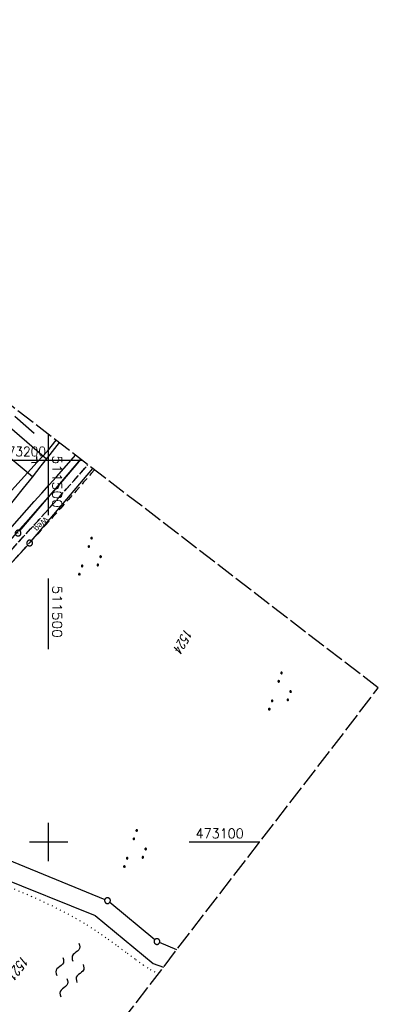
# Model space of a CAD drawing. Extents: x 510908 to 511586, y 472554 to 473315.
# Tile 34 of 34: x 511492 to 511586, y 473058 to 473315. Entities that reach past the tile are written whole.
import ezdxf

# ---------------------------------------------------------------- set-up
doc = ezdxf.new("R2010")
doc.units = 0
doc.header["$LTSCALE"] = 10
doc.header["$MEASUREMENT"] = 0
for name, pattern in [('LT00', [0]), ('LT11', [0.3, 0.2, -0.1]), ('LT14', [0.6, 0.5, -0.1]), ('PUNKTX2_STR', [0.6, 0.1, -0.5])]:
    doc.linetypes.add(name, pattern=pattern)
doc.layers.get('0').update_dxf_attribs({"linetype": 'LT00'})
for name, color, linetype in [('--WASSER_GRENZE', 180, 'PUNKTX2_STR'), ('--WASSER_NUTZUNG', 180, 'Continuous'), ('DFK_AB_L', 21, 'LT00'), ('DFK_AB_P', 7, 'LT00'), ('DFK_FLUR_NR', 250, 'LT00'), ('DFK_GZPKT', 250, 'LT00'), ('DFK_KATASTER', 250, 'LT00'), ('DFK_NUTZUNG', 250, 'LT00'), ('FELDWEG_TEXT', 1, 'Continuous'), ('V92_BOESCH', 250, 'LT00'), ('V92_BOSCHUNG', 250, 'LT00'), ('V92_FELDWEG', 250, 'LT11'), ('V92_GRABEN', 250, 'LT00'), ('V92_RASTER', 250, 'LT00'), ('V92_ZAUN', 40, 'LT00'), ('V93_BOESCH', 250, 'LT00'), ('V93_BOSCHUNG', 250, 'LT00'), ('V93_FELDWEG', 250, 'LT11'), ('V93_GRABEN', 250, 'LT00'), ('V93_RASTER', 250, 'LT00'), ('V93_ZAUN', 40, 'LT00')]:
    doc.layers.add(name, color=color, linetype=linetype)
doc.layers.add('-BLATT_93-RAND', color=7, linetype='LT14', plot=False)
doc.styles.add('Beschrift', font='ARIAL.TTF')
doc.styles.get("Standard").update_dxf_attribs({"font": 'romans.shx'})

# ---------------------------------------------------------------- blocks, each defined once
blk = doc.blocks.new('SYMB7010')
at = {"color": 0, "linetype": 'ByBlock'}
for points in [[(-0.031408, 0.499213), (-0.093728, 0.49134), (-0.15457, 0.475719), (-0.212975, 0.452595), (-0.268021, 0.422333), (-0.31884, 0.385411), (-0.36463, 0.342411), (-0.40467, 0.29401), (-0.438329, 0.240973), (-0.465074, 0.184136), (-0.484486, 0.124395), (-0.496256, 0.062692), (-0.5002, 0)], [(-0.5002, 0), (-0.496256, -0.062692), (-0.484486, -0.124395), (-0.465075, -0.184136), (-0.438329, -0.240973), (-0.404671, -0.29401), (-0.36463, -0.342411), (-0.31884, -0.385411), (-0.268021, -0.422333), (-0.212975, -0.452595), (-0.154571, -0.475719), (-0.093728, -0.49134), (-0.031408, -0.499213), (0.031408, -0.499213)], [(0.5002, 0), (0.496256, 0.062692), (0.484485, 0.124395), (0.465074, 0.184136), (0.438329, 0.240973), (0.40467, 0.29401), (0.36463, 0.342411), (0.31884, 0.385411), (0.268021, 0.422333), (0.212975, 0.452595), (0.15457, 0.475719), (0.093728, 0.49134), (0.031408, 0.499213), (-0.031408, 0.499213)], [(0.031408, -0.499213), (0.093728, -0.491341), (0.15457, -0.475719), (0.212975, -0.452595), (0.268021, -0.422333), (0.31884, -0.385411), (0.36463, -0.342411), (0.404671, -0.294011), (0.438329, -0.240974), (0.465075, -0.184136), (0.484486, -0.124395), (0.496256, -0.062692), (0.500201, 0)]]:
    blk.add_lwpolyline(points, dxfattribs=at)
blk = doc.blocks.new('SYMB0003')
at = {"color": 0, "linetype": 'ByBlock'}
for p, q in [((-0.015712, 0), (0.010166, 0.012015)), ((0, -0.021257), (-0.015712, 0)), ((0.010166, 0.012015), (0, -0.021257))]:
    blk.add_line(p, q, dxfattribs=at)
for points in [[(-0.031395, 0.499013), (-0.093691, 0.491144), (-0.154509, 0.475528), (-0.21289, 0.452414), (-0.267913, 0.422164), (-0.318712, 0.385257), (-0.364484, 0.342274), (-0.404509, 0.293893), (-0.438154, 0.240877), (-0.464888, 0.184062), (-0.484292, 0.124345), (-0.496058, 0.062667), (-0.5, 0)], [(-0.5, 0), (-0.496058, -0.062667), (-0.484292, -0.124345), (-0.464888, -0.184062), (-0.438154, -0.240877), (-0.404509, -0.293893), (-0.364485, -0.342274), (-0.318712, -0.385257), (-0.267914, -0.422164), (-0.21289, -0.452414), (-0.154509, -0.475529), (-0.093691, -0.491144), (-0.031395, -0.499014), (0.031395, -0.499014)], [(0.5, 0), (0.496057, 0.062667), (0.484292, 0.124345), (0.464888, 0.184062), (0.438153, 0.240877), (0.404509, 0.293893), (0.364484, 0.342274), (0.318712, 0.385257), (0.267913, 0.422164), (0.21289, 0.452414), (0.154509, 0.475528), (0.093691, 0.491144), (0.031395, 0.499013), (-0.031395, 0.499013)], [(0.031395, -0.499014), (0.093691, -0.491144), (0.154509, -0.475529), (0.21289, -0.452414), (0.267914, -0.422164), (0.318712, -0.385257), (0.364485, -0.342274), (0.404509, -0.293893), (0.438154, -0.240877), (0.464889, -0.184062), (0.484292, -0.124345), (0.496058, -0.062667), (0.5, 0)]]:
    blk.add_lwpolyline(points, dxfattribs=at)
blk = doc.blocks.new('SYMB7250')
at = {"color": 0, "linetype": 'ByBlock'}
for points in [[(-0.25, 0.28), (-0.208333, 0.308889), (-0.166667, 0.331111), (-0.125, 0.34), (-0.083333, 0.331111), (-0.041667, 0.308889), (0, 0.28)], [(0, 0.28), (0.041667, 0.251111), (0.083333, 0.228889), (0.125, 0.22), (0.166667, 0.228889), (0.208333, 0.251111), (0.25, 0.28)], [(-0.74, 0), (-0.698333, 0.028889), (-0.656667, 0.051111), (-0.615, 0.06), (-0.573333, 0.051111), (-0.531667, 0.028889), (-0.49, 0)], [(-0.49, 0), (-0.448333, -0.028889), (-0.406667, -0.051111), (-0.365, -0.06), (-0.323333, -0.051111), (-0.281667, -0.028889), (-0.24, 0)], [(0.24, 0), (0.281667, 0.028889), (0.323333, 0.051111), (0.365, 0.06), (0.406667, 0.051111), (0.448333, 0.028889), (0.49, 0)], [(0.49, 0), (0.531667, -0.028889), (0.573333, -0.051111), (0.615, -0.06), (0.656667, -0.051111), (0.698333, -0.028889), (0.74, 0)], [(-0.25, -0.28), (-0.208333, -0.251111), (-0.166667, -0.228889), (-0.125, -0.22), (-0.083333, -0.228889), (-0.041667, -0.251111), (0, -0.28)], [(0, -0.28), (0.041667, -0.308889), (0.083333, -0.331111), (0.125, -0.34), (0.166667, -0.331111), (0.208333, -0.308889), (0.25, -0.28)]]:
    blk.add_lwpolyline(points, dxfattribs=at)
blk = doc.blocks.new('SYMB0011')
at = {"color": 0, "linetype": 'ByBlock'}
for p, q in [((0.5, 0), (-0.5, 0)), ((0, 0.5), (0, -0.5))]:
    blk.add_line(p, q, dxfattribs=at)
blk = doc.blocks.new('SYMB0024')
at = {"color": 0, "linetype": 'ByBlock'}
for p, q in [((-0.5, 0.5), (0, 0)), ((0, 0), (0.5, 0.5))]:
    blk.add_line(p, q, dxfattribs=at)
blk = doc.blocks.new('SYMB7111')
at = {"color": 0, "linetype": 'ByBlock'}
for p, q in [((-0.13, 0.202919), (-0.13, 0.177081)), ((-0.125, 0.172895), (-0.125, 0.207105)), ((-0.12, 0.209164), (-0.12, 0.170836)), ((-0.115, 0.170204), (-0.115, 0.209796)), ((-0.11, 0.209164), (-0.11, 0.170836)), ((-0.105, 0.172895), (-0.105, 0.207105)), ((-0.1, 0.202919), (-0.1, 0.177081)), ((-0.095, 0.189874), (-0.095, 0.190146)), ((0.1, 0.202919), (0.1, 0.177081)), ((0.105, 0.172895), (0.105, 0.207105)), ((0.11, 0.209164), (0.11, 0.170836)), ((0.115, 0.170204), (0.115, 0.209796)), ((0.12, 0.209164), (0.12, 0.170836)), ((0.125, 0.172895), (0.125, 0.207105)), ((0.13, 0.202919), (0.13, 0.177081)), ((0.135, 0.189874), (0.135, 0.190146)), ((-0.515, -0.177081), (-0.515, -0.202919)), ((-0.51, -0.207105), (-0.51, -0.172895)), ((-0.505, -0.170836), (-0.505, -0.209164)), ((-0.5, -0.209796), (-0.5, -0.170204)), ((-0.495, -0.170836), (-0.495, -0.209164)), ((-0.49, -0.207105), (-0.49, -0.172895)), ((-0.485, -0.177081), (-0.485, -0.202919)), ((-0.48, -0.190126), (-0.48, -0.189854)), ((-0.285, -0.177081), (-0.285, -0.202919)), ((-0.28, -0.207105), (-0.28, -0.172895)), ((-0.275, -0.170836), (-0.275, -0.209164)), ((-0.27, -0.209796), (-0.27, -0.170204)), ((-0.265, -0.170836), (-0.265, -0.209164)), ((-0.26, -0.207105), (-0.26, -0.172895)), ((-0.255, -0.177081), (-0.255, -0.202919)), ((-0.25, -0.190126), (-0.25, -0.189854)), ((0.255, -0.177081), (0.255, -0.202919)), ((0.26, -0.207105), (0.26, -0.172895)), ((0.265, -0.170836), (0.265, -0.209164)), ((0.27, -0.209796), (0.27, -0.170204)), ((0.275, -0.170836), (0.275, -0.209164)), ((0.28, -0.207105), (0.28, -0.172895)), ((0.285, -0.177081), (0.285, -0.202919)), ((0.29, -0.190126), (0.29, -0.189854)), ((0.485, -0.177081), (0.485, -0.202919)), ((0.49, -0.207105), (0.49, -0.172895)), ((0.495, -0.170836), (0.495, -0.209164)), ((0.5, -0.209796), (0.5, -0.170204)), ((0.505, -0.170836), (0.505, -0.209164)), ((0.51, -0.207105), (0.51, -0.172895)), ((0.515, -0.177081), (0.515, -0.202919)), ((0.52, -0.190126), (0.52, -0.189854))]:
    blk.add_line(p, q, dxfattribs=at)
for points in [[(-0.095, 0.19), (-0.096981, 0.198678), (-0.10253, 0.205637), (-0.11055, 0.209499), (-0.11945, 0.209499), (-0.12747, 0.205637), (-0.133019, 0.198678), (-0.135, 0.19), (-0.133019, 0.181322), (-0.12747, 0.174363), (-0.11945, 0.170501), (-0.11055, 0.170501), (-0.10253, 0.174363), (-0.096981, 0.181322), (-0.095, 0.19)], [(0.135, 0.19), (0.133019, 0.198678), (0.12747, 0.205637), (0.11945, 0.209499), (0.11055, 0.209499), (0.10253, 0.205637), (0.096981, 0.198678), (0.095, 0.19), (0.096981, 0.181322), (0.10253, 0.174363), (0.11055, 0.170501), (0.11945, 0.170501), (0.12747, 0.174363), (0.133019, 0.181322), (0.135, 0.19)], [(-0.48, -0.19), (-0.481981, -0.181322), (-0.48753, -0.174363), (-0.49555, -0.170501), (-0.50445, -0.170501), (-0.51247, -0.174363), (-0.518019, -0.181322), (-0.52, -0.19), (-0.518019, -0.198678), (-0.51247, -0.205637), (-0.50445, -0.209499), (-0.49555, -0.209499), (-0.48753, -0.205637), (-0.481981, -0.198678), (-0.48, -0.19)], [(-0.25, -0.19), (-0.251981, -0.181322), (-0.25753, -0.174363), (-0.26555, -0.170501), (-0.27445, -0.170501), (-0.28247, -0.174363), (-0.288019, -0.181322), (-0.29, -0.19), (-0.288019, -0.198678), (-0.28247, -0.205637), (-0.27445, -0.209499), (-0.26555, -0.209499), (-0.25753, -0.205637), (-0.251981, -0.198678), (-0.25, -0.19)], [(0.29, -0.19), (0.288019, -0.181322), (0.28247, -0.174363), (0.27445, -0.170501), (0.26555, -0.170501), (0.25753, -0.174363), (0.251981, -0.181322), (0.25, -0.19), (0.251981, -0.198678), (0.25753, -0.205637), (0.26555, -0.209499), (0.27445, -0.209499), (0.28247, -0.205637), (0.288019, -0.198678), (0.29, -0.19)], [(0.52, -0.19), (0.518019, -0.181322), (0.51247, -0.174363), (0.50445, -0.170501), (0.49555, -0.170501), (0.48753, -0.174363), (0.481981, -0.181322), (0.48, -0.19), (0.481981, -0.198678), (0.48753, -0.205637), (0.49555, -0.209499), (0.50445, -0.209499), (0.51247, -0.205637), (0.518019, -0.198678), (0.52, -0.19)]]:
    blk.add_lwpolyline(points, dxfattribs=at)

msp = doc.modelspace()

# ---------------------------------------------------------------- linework, layer by layer
at = {"layer": '--WASSER_GRENZE', "ltscale": 0.2}
msp.add_lwpolyline([(511490.98, 473087.72), (511494.3, 473086.32), (511497.58, 473084.87), (511500.82, 473083.34), (511503.98, 473081.75), (511507.05, 473080.07), (511510.03, 473078.3), (511512.88, 473076.44), (511515.59, 473074.55), (511518.15, 473072.69), (511520.55, 473070.9), (511522.76, 473069.26), (511524.77, 473067.82), (511526.57, 473066.64), (511528.71, 473065.47)], dxfattribs=at)
at = {"layer": '-BLATT_93-RAND'}
msp.add_lwpolyline([(511358.83, 473315.34), (510907.64, 472728.79), (511135.12, 472553.81), (511586.31, 473140.35), (511358.83, 473315.34)], dxfattribs=at)
at = {"layer": 'DFK_AB_L'}
msp.add_line((511492.51, 473181.46), (511508.46, 473200.23), dxfattribs=at)
at = {"layer": 'DFK_KATASTER'}
for p, q in [((511495.54, 473178.86), (511511.62, 473197.8)), ((511445.38, 473124.11), (511494.54, 473177.74)), ((511487.36, 473096.21), (511514.73, 473084.94)), ((511484.78, 473091.82), (511512.19, 473080.72)), ((511527.78, 473074.42), (511516, 473084.17)), ((511512.19, 473080.72), (511527.36, 473068.22)), ((511533.57, 473071.79), (511529.05, 473073.65)), ((511527.36, 473068.22), (511530.05, 473067.22))]:
    msp.add_line(p, q, dxfattribs=at)
at = {"layer": 'V92_BOESCH'}
msp.add_lwpolyline([(511502.79, 473204.59), (511500.33, 473201.47), (511498, 473198.52), (511495.68, 473195.58), (511493.35, 473192.63), (511491.01, 473189.7), (511488.67, 473186.76), (511486.32, 473183.84), (511483.05, 473179.8), (511479.77, 473175.78), (511476.47, 473171.77), (511473.14, 473167.78), (511471.93, 473166.34)], dxfattribs=at)
at = {"layer": 'V92_BOSCHUNG'}
for p, q in [((511491.13, 473211.52), (511496.2, 473207.09)), ((511489.14, 473209.24), (511499.43, 473200.33)), ((511485.18, 473204.63), (511495.76, 473195.68))]:
    msp.add_line(p, q, dxfattribs=at)
at = {"layer": 'V92_FELDWEG', "flags": 128}
for points in [[(511478.12, 473162.85), (511479.66, 473164.57), (511482.4, 473167.64), (511485.14, 473170.7), (511487.89, 473173.76), (511490.63, 473176.82), (511493.39, 473179.88), (511495.28, 473181.97), (511497.17, 473184.06), (511499.07, 473186.16), (511500.96, 473188.26), (511502.84, 473190.36), (511504.72, 473192.47), (511506.59, 473194.58), (511508.44, 473196.7), (511510.28, 473198.83)], [(511512.02, 473197.5), (511511.13, 473196.46), (511509.17, 473194.2), (511507.19, 473191.94), (511505.2, 473189.69), (511503.2, 473187.44), (511501.19, 473185.2), (511499.18, 473182.97), (511497.17, 473180.74), (511495.15, 473178.51), (511491.68, 473174.68), (511488.21, 473170.84), (511484.75, 473167.01), (511481.29, 473163.19), (511480.01, 473161.78)]]:
    msp.add_lwpolyline(points, dxfattribs=at)
at = {"layer": 'V92_GRABEN'}
for points in [[(511475.09, 473164.56), (511476, 473165.62), (511477.81, 473167.75), (511479.62, 473169.88), (511481.43, 473172.01), (511483.23, 473174.14), (511485.04, 473176.27), (511486.86, 473178.4), (511488.68, 473180.52), (511490.5, 473182.63), (511492.42, 473184.82), (511494.34, 473187), (511496.27, 473189.17), (511498.2, 473191.33), (511500.14, 473193.5), (511502.07, 473195.66), (511504.01, 473197.83), (511505.94, 473200), (511507.08, 473201.29)], [(511508.46, 473200.23), (511506.57, 473198.03), (511503.63, 473194.62), (511500.67, 473191.21), (511497.7, 473187.82), (511494.72, 473184.44), (511491.73, 473181.07), (511487.83, 473176.69), (511483.92, 473172.33), (511480, 473167.99), (511476.27, 473163.89)]]:
    msp.add_lwpolyline(points, dxfattribs=at)
at = {"layer": 'V92_RASTER'}
for p, q in [((511500, 473195), (511500, 473205)), ((511495, 473200), (511505, 473200)), ((511500, 473150.49), (511500, 473168.99))]:
    msp.add_line(p, q, dxfattribs=at)
at = {"layer": 'V92_ZAUN'}
msp.add_line((511486.85, 473188.41), (511497.02, 473199.45), dxfattribs=at)
msp.add_lwpolyline([(511497.02, 473199.45), (511499.69, 473202.35), (511501.95, 473205.24)], dxfattribs=at)
at = {"layer": 'V93_BOESCH'}
msp.add_lwpolyline([(511502.79, 473204.59), (511500.33, 473201.47), (511498, 473198.52), (511495.68, 473195.58), (511493.35, 473192.63), (511491.01, 473189.7)], dxfattribs=at)
at = {"layer": 'V93_BOSCHUNG'}
for p, q in [((511491.13, 473211.52), (511496.2, 473207.09)), ((511489.14, 473209.24), (511499.43, 473200.33)), ((511485.18, 473204.63), (511495.76, 473195.68))]:
    msp.add_line(p, q, dxfattribs=at)
at = {"layer": 'V93_FELDWEG', "flags": 128}
for points in [[(511512.02, 473197.5), (511511.13, 473196.46), (511509.17, 473194.2), (511507.19, 473191.94), (511505.2, 473189.69), (511503.2, 473187.44), (511501.19, 473185.2), (511499.18, 473182.97), (511497.17, 473180.74), (511495.15, 473178.51), (511491.68, 473174.68), (511488.21, 473170.84), (511484.75, 473167.01), (511481.29, 473163.19), (511477.82, 473159.36), (511474.36, 473155.53), (511470.9, 473151.71), (511467.43, 473147.89), (511465.45, 473145.7), (511463.46, 473143.52), (511461.47, 473141.35), (511459.48, 473139.18), (511457.47, 473137.01), (511455.46, 473134.86), (511453.43, 473132.72), (511451.39, 473130.6), (511449.33, 473128.49), (511447.26, 473126.4), (511445.41, 473124.57), (511443.55, 473122.75), (511441.67, 473120.95), (511439.79, 473119.15), (511437.9, 473117.36), (511436.01, 473115.58), (511434.11, 473113.79), (511432.21, 473112.01), (511431.1, 473110.97), (511429.99, 473109.93), (511428.87, 473108.9), (511427.74, 473107.88), (511426.6, 473106.88), (511425.44, 473105.89), (511424.26, 473104.93), (511423.06, 473104), (511421.83, 473103.09), (511420.57, 473102.23), (511419.28, 473101.4), (511418.28, 473100.8), (511417.26, 473100.22), (511416.22, 473099.66), (511415.19, 473099.1), (511414.15, 473098.54), (511413.11, 473097.99), (511412.09, 473097.42), (511411.08, 473096.84), (511410.09, 473096.24), (511409.12, 473095.62), (511408.18, 473094.97), (511407.27, 473094.28), (511406.41, 473093.55), (511405.59, 473092.77), (511404.91, 473092.04), (511404.26, 473091.28), (511403.64, 473090.5), (511403.05, 473089.68), (511402.47, 473088.84), (511401.91, 473087.99), (511401.36, 473087.13), (511400.81, 473086.26), (511400.26, 473085.39), (511399.7, 473084.52), (511398.35, 473082.51), (511396.94, 473080.54), (511395.49, 473078.62), (511393.98, 473076.74), (511392.43, 473074.9), (511390.84, 473073.1), (511389.22, 473071.34), (511387.55, 473069.61), (511385.86, 473067.92), (511384.14, 473066.25), (511382.43, 473064.65), (511380.71, 473063.07), (511378.96, 473061.52), (511377.2, 473059.98), (511375.42, 473058.45), (511373.64, 473056.94), (511371.84, 473055.44), (511370.04, 473053.94), (511368.24, 473052.45), (511365.57, 473050.25), (511362.91, 473048.05), (511360.25, 473045.84), (511357.59, 473043.64), (511354.94, 473041.42), (511352.3, 473039.2), (511349.66, 473036.97), (511347.04, 473034.73), (511344.43, 473032.47), (511341.84, 473030.19), (511339.26, 473027.89), (511336.7, 473025.58), (511334.42, 473023.48), (511332.16, 473021.37), (511329.91, 473019.25), (511327.67, 473017.11), (511325.44, 473014.97), (511323.22, 473012.82), (511321, 473010.66), (511318.78, 473008.51), (511316.57, 473006.35), (511314.35, 473004.2), (511313.1, 473002.98), (511311.84, 473001.76), (511310.59, 473000.54), (511309.35, 472999.3), (511308.11, 472998.06), (511306.89, 472996.8), (511305.69, 472995.53), (511304.49, 472994.23), (511303.32, 472992.91), (511302.38, 472991.81), (511301.44, 472990.69), (511300.51, 472989.57), (511299.59, 472988.44), (511298.67, 472987.31), (511297.74, 472986.18), (511296.8, 472985.07), (511295.86, 472983.96), (511294.9, 472982.88), (511293.92, 472981.82), (511292.92, 472980.79), (511291.89, 472979.79), (511290.83, 472978.82), (511289.74, 472977.9), (511288.62, 472977.03), (511287.45, 472976.2), (511286.18, 472975.4), (511284.87, 472974.65), (511283.51, 472973.97), (511282.13, 472973.34), (511280.71, 472972.78), (511279.28, 472972.27), (511277.82, 472971.82), (511276.35, 472971.43), (511275.01, 472971.12), (511273.65, 472970.86), (511272.3, 472970.63), (511270.93, 472970.44), (511269.57, 472970.27), (511268.2, 472970.13), (511266.82, 472970.01), (511265.45, 472969.9), (511264.07, 472969.8), (511262.17, 472969.68)], [(511264.31, 472971.81), (511265.39, 472971.85), (511266.72, 472971.91), (511268.04, 472971.98), (511269.37, 472972.08), (511270.69, 472972.21), (511272, 472972.37), (511273.31, 472972.56), (511274.61, 472972.81), (511275.9, 472973.1), (511277.29, 472973.47), (511278.66, 472973.91), (511280.01, 472974.41), (511281.34, 472974.98), (511282.64, 472975.6), (511283.91, 472976.28), (511285.14, 472977.02), (511286.32, 472977.81), (511287.46, 472978.65), (511288.55, 472979.55), (511289.61, 472980.48), (511290.63, 472981.46), (511291.61, 472982.48), (511292.58, 472983.52), (511293.52, 472984.59), (511294.44, 472985.69), (511295.35, 472986.8), (511296.24, 472987.92), (511297.13, 472989.05), (511298.02, 472990.18), (511298.91, 472991.32), (511299.81, 472992.44), (511300.71, 472993.56), (511301.63, 472994.66), (511302.79, 472996), (511303.97, 472997.3), (511305.17, 472998.59), (511306.39, 472999.85), (511307.63, 473001.1), (511308.88, 473002.33), (511310.14, 473003.56), (511311.4, 473004.77), (511312.67, 473005.99), (511315.15, 473008.36), (511317.63, 473010.74), (511320.12, 473013.11), (511322.61, 473015.48), (511325.11, 473017.85), (511327.61, 473020.21), (511330.12, 473022.56), (511332.63, 473024.9), (511335.16, 473027.23), (511338.57, 473030.35), (511342, 473033.45), (511345.45, 473036.52), (511348.91, 473039.58), (511352.39, 473042.63), (511355.88, 473045.65), (511359.39, 473048.66), (511362.9, 473051.66), (511366.43, 473054.65), (511368.2, 473056.15), (511369.98, 473057.64), (511371.75, 473059.14), (511373.51, 473060.64), (511375.27, 473062.15), (511377.02, 473063.67), (511378.76, 473065.2), (511380.48, 473066.74), (511382.19, 473068.31), (511383.92, 473069.93), (511385.63, 473071.58), (511387.32, 473073.25), (511388.98, 473074.95), (511390.61, 473076.67), (511392.21, 473078.43), (511393.78, 473080.21), (511395.32, 473082.03), (511396.81, 473083.89), (511398.27, 473085.78), (511398.99, 473086.74), (511399.7, 473087.7), (511400.4, 473088.65), (511401.12, 473089.61), (511401.84, 473090.54), (511402.59, 473091.46), (511403.35, 473092.36), (511404.14, 473093.23), (511404.96, 473094.06), (511405.88, 473094.9), (511406.83, 473095.71), (511407.81, 473096.47), (511408.82, 473097.21), (511409.86, 473097.92), (511410.92, 473098.61), (511411.98, 473099.29), (511413.06, 473099.96), (511414.15, 473100.62), (511415.23, 473101.29), (511416.31, 473101.96), (511417.38, 473102.64), (511418.44, 473103.34), (511419.84, 473104.31), (511421.21, 473105.32), (511422.55, 473106.37), (511423.86, 473107.44), (511425.16, 473108.53), (511426.44, 473109.65), (511427.71, 473110.78), (511428.96, 473111.92), (511430.21, 473113.08), (511431.45, 473114.23), (511433.51, 473116.16), (511435.57, 473118.09), (511437.62, 473120.03), (511439.67, 473121.98), (511441.7, 473123.94), (511443.72, 473125.91), (511445.72, 473127.89), (511448.03, 473130.21), (511450.32, 473132.55), (511452.59, 473134.91), (511454.84, 473137.28), (511457.08, 473139.67), (511459.31, 473142.07), (511461.53, 473144.47), (511463.74, 473146.89), (511465.94, 473149.31), (511468.69, 473152.36), (511471.44, 473155.41), (511474.19, 473158.46), (511476.93, 473161.52), (511479.66, 473164.57), (511482.4, 473167.64), (511485.14, 473170.7), (511487.89, 473173.76), (511490.63, 473176.82), (511493.39, 473179.88), (511495.28, 473181.97), (511497.17, 473184.06), (511499.07, 473186.16), (511500.96, 473188.26), (511502.84, 473190.36), (511504.72, 473192.47), (511506.59, 473194.58), (511508.44, 473196.7), (511510.28, 473198.83)]]:
    msp.add_lwpolyline(points, dxfattribs=at)
at = {"layer": 'V93_GRABEN'}
for points in [[(511508.46, 473200.23), (511506.57, 473198.03), (511503.63, 473194.62), (511500.67, 473191.21), (511497.7, 473187.82), (511494.72, 473184.44), (511491.73, 473181.07)], [(511492.42, 473184.82), (511494.34, 473187), (511496.27, 473189.17), (511498.2, 473191.33), (511500.14, 473193.5), (511502.07, 473195.66), (511504.01, 473197.83), (511505.94, 473200), (511507.08, 473201.29)]]:
    msp.add_lwpolyline(points, dxfattribs=at)
at = {"layer": 'V93_RASTER'}
for p, q in [((511500, 473185.55), (511500, 473206.74)), ((511485.71, 473200), (511508.76, 473200)), ((511500, 473095), (511500, 473105)), ((511500, 473095), (511500, 473105)), ((511505, 473100), (511495, 473100)), ((511555.27, 473100), (511536.77, 473100))]:
    msp.add_line(p, q, dxfattribs=at)
at = {"layer": 'V93_ZAUN'}
msp.add_line((511486.85, 473188.41), (511497.02, 473199.45), dxfattribs=at)
msp.add_lwpolyline([(511497.02, 473199.45), (511499.69, 473202.35), (511501.95, 473205.24)], dxfattribs=at)

# ---------------------------------------------------------------- block references
at = {"layer": '--WASSER_NUTZUNG', "xscale": 9.999999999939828, "yscale": 10.00000000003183, "zscale": 10, "rotation": 251.2882999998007}
msp.add_blockref('SYMB7250', (511505.58, 473066.5), dxfattribs=at)
at = {"layer": 'DFK_AB_P', "xscale": 1.499999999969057, "yscale": 1.5, "zscale": 1.5, "rotation": 251.2881100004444}
msp.add_blockref('SYMB0003', (511492.02, 473180.89), dxfattribs=at)
at = {"layer": 'DFK_GZPKT', "xscale": 1.499999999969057, "yscale": 1.5, "zscale": 1.5, "rotation": 251.2881100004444}
for p in [(511495.05, 473178.29), (511515.42, 473084.65), (511528.36, 473073.94)]:
    msp.add_blockref('SYMB7010', p, dxfattribs=at)
at = {"layer": 'DFK_NUTZUNG', "yscale": 10, "zscale": 10, "rotation": 251.28826}
for p, xscale in [((511511.46, 473174.24), 10), ((511561.18, 473138.91), 10), ((511523.25, 473097.69), 9.99999999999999)]:
    msp.add_blockref('SYMB7111', p, dxfattribs=dict(at, xscale=xscale))
at = {"layer": 'V92_FELDWEG', "xscale": 0.09999999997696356, "yscale": 0.09999999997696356, "zscale": 0.1, "rotation": 240.5376025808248}
for p in [(511493.39, 473179.88), (511495.15, 473178.51)]:
    msp.add_blockref('SYMB0011', p, dxfattribs=at)
at = {"layer": 'V92_ZAUN', "xscale": 2.100000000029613, "yscale": 2.100000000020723, "zscale": 2.1, "rotation": 47.34955257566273}
msp.add_blockref('SYMB0024', (511497.02, 473199.45), dxfattribs=at)
at = {"layer": 'V93_FELDWEG', "xscale": 0.1000000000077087, "yscale": 0.1000000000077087, "zscale": 0.1, "rotation": 232.4313122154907}
for p in [(511493.39, 473179.88), (511495.15, 473178.51)]:
    msp.add_blockref('SYMB0011', p, dxfattribs=at)
at = {"layer": 'V93_ZAUN', "xscale": 2.10000000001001, "yscale": 2.100000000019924, "zscale": 2.1, "rotation": 47.35055219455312}
msp.add_blockref('SYMB0024', (511497.02, 473199.45), dxfattribs=at)

# ---------------------------------------------------------------- texts
at = {"layer": 'DFK_FLUR_NR', "oblique": 13.754, "width": 0.75}
for s, rotation, p in [('1524', 240.5376, (511535.73, 473156.14)), ('1521', 232.4313, (511493.11, 473070.48))]:
    msp.add_text(s, height=2.5, rotation=rotation, dxfattribs=at).set_placement(p)
at = {"layer": 'FELDWEG_TEXT', "style": 'Beschrift'}
msp.add_text('Weg', height=1.5, rotation=227.2311, dxfattribs=at).set_placement((511498.98, 473185.31))
at = {"layer": 'V92_RASTER', "width": 1.067}
msp.add_text(' 511500', height=2.5, rotation=270.0018, dxfattribs=at).set_placement((511501, 473168.99))
at = {"layer": 'V93_RASTER'}
for s, rotation, width, p in [(' 473200', 0.002, 0.934, (511485.71, 473201)), (' 511500', 270.002, 1.067, (511501, 473203.05)), (' 473100', 0.002, 0.983, (511536.77, 473101))]:
    msp.add_text(s, height=2.5, rotation=rotation, dxfattribs=dict(at, width=width)).set_placement(p)

doc.saveas('drawing.dxf')
